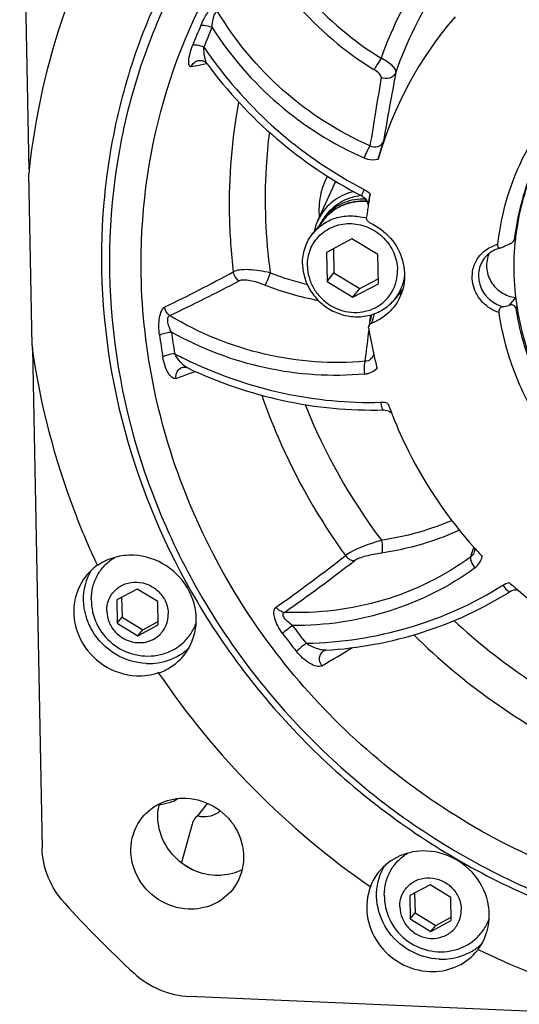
# Model space of a CAD drawing. Header units: millimetres. Extents: x -213 to 420, y -2 to 297.
# Tile 4 of 37: x 144 to 153, y 26 to 44. Entities that reach past the tile are written whole.
import ezdxf

# ---------------------------------------------------------------- set-up
doc = ezdxf.new("R2010")
doc.units = ezdxf.units.MM
doc.header["$LTSCALE"] = 23.1
doc.layers.add('COMPONENTS', color=7, linetype='CONTINUOUS')

msp = doc.modelspace()

# ---------------------------------------------------------------- linework, layer by layer
at = {"layer": 'COMPONENTS', "color": 7, "linetype": 'CONTINUOUS'}
for p, q in [((143.77502, 41.56092), (143.59378, 51.09089)), ((146.99523, 43.64791), (146.99543, 43.64795)), ((147.16439, 43.58371), (147.16435, 43.58376)), ((150.42333, 41.76952), (150.5204, 42.11255)), ((143.76853, 41.5081), (143.76733, 41.49629)), ((143.8297, 38.21709), (143.76733, 41.49629)), ((149.54908, 41.21774), (149.26801, 40.59094)), ((150.09185, 41.07592), (150.10632, 41.06841)), ((149.4036, 40.66822), (149.45674, 40.73475)), ((149.39701, 40.62793), (149.1753, 40.35035)), ((149.91996, 40.24846), (149.43733, 39.99242)), ((150.41315, 39.94957), (149.91996, 40.24846)), ((152.98995, 40.19839), (153.03387, 40.25337)), ((153.04248, 40.3308), (153.04098, 40.31892)), ((149.43733, 39.99242), (149.44788, 39.4375)), ((149.56978, 40.06269), (149.57856, 39.6011)), ((150.42371, 39.39465), (150.41315, 39.94957)), ((149.44788, 39.4375), (149.57856, 39.6011)), ((149.57856, 39.6011), (150.07175, 39.30222)), ((149.44788, 39.4375), (149.94107, 39.13861)), ((150.07175, 39.30222), (150.42193, 39.48799)), ((149.94107, 39.13861), (150.42371, 39.39465)), ((149.94107, 39.13861), (150.07175, 39.30222)), ((150.88902, 39.29123), (150.738, 39.10216)), ((150.64908, 39.0064), (150.6508, 39.00801)), ((143.83986, 38.15166), (144.02068, 28.64431)), ((146.78089, 37.79491), (146.78075, 37.79497)), ((145.07547, 34.02555), (145.07276, 34.03134)), ((145.82937, 33.57436), (145.44326, 33.36953)), ((145.53509, 33.41825), (145.5423, 33.03902)), ((146.22392, 33.33525), (145.82937, 33.57436)), ((145.44326, 33.36953), (145.4517, 32.92559)), ((146.23236, 32.89131), (146.22392, 33.33525)), ((145.4517, 32.92559), (145.5423, 33.03902)), ((145.5423, 33.03902), (145.93686, 32.79991)), ((145.4517, 32.92559), (145.84626, 32.68648)), ((145.84626, 32.68648), (146.23236, 32.89131)), ((145.93686, 32.79991), (146.23113, 32.95602)), ((145.84626, 32.68648), (145.93686, 32.79991)), ((149.38196, 32.39579), (149.38241, 32.39606)), ((149.41769, 32.40868), (149.42067, 32.40897)), ((149.42094, 32.40899), (149.42067, 32.40897)), ((146.24859, 31.98557), (146.23988, 31.97467)), ((146.24991, 29.46205), (146.46315, 29.51359)), ((147.16997, 29.49288), (146.98045, 29.25561)), ((146.87764, 29.09496), (146.67438, 28.36271)), ((146.96393, 29.23976), (146.98045, 29.25561)), ((150.27869, 27.91534), (150.26997, 27.90444)), ((151.40954, 27.93861), (151.02343, 27.73379)), ((151.11526, 27.7825), (151.12247, 27.40328)), ((151.80409, 27.69951), (151.40954, 27.93861)), ((151.02343, 27.73379), (151.03187, 27.28985)), ((151.81253, 27.25557), (151.80409, 27.69951)), ((151.03187, 27.28985), (151.12247, 27.40328)), ((151.12247, 27.40328), (151.51702, 27.16417)), ((151.03187, 27.28985), (151.42642, 27.05074)), ((151.42642, 27.05074), (151.81253, 27.25557)), ((151.51702, 27.16417), (151.8113, 27.32028)), ((151.42642, 27.05074), (151.51702, 27.16417)), ((156.46337, 25.38675), (146.82713, 25.8099))]:
    msp.add_line(p, q, dxfattribs=at)
at = {"layer": 'COMPONENTS', "color": 9, "linetype": 'CONTINUOUS'}
for p, q in [((146.86207, 43.53097), (146.97493, 43.55482)), ((146.97493, 43.55482), (147.09033, 43.57973)), ((147.09033, 43.57973), (147.15576, 43.59408)), ((153.01425, 40.25072), (153.0367, 40.27884)), ((153.03559, 39.13057), (152.91826, 38.98367)), ((153.06155, 38.96229), (153.03928, 38.93441)), ((150.26465, 38.67331), (150.27885, 38.80021)), ((150.23821, 38.44364), (150.24596, 38.51011)), ((146.85649, 37.69321), (146.93927, 37.72359)), ((146.82231, 37.68073), (146.85649, 37.69321)), ((152.22683, 34.32807), (152.24185, 34.3778))]:
    msp.add_line(p, q, dxfattribs=at)
at = {"layer": 'COMPONENTS', "color": 7, "linetype": 'CONTINUOUS'}
for points in [[(146.99523, 43.64791), (147.00303, 43.64939), (147.01882, 43.65117), (147.03561, 43.65137), (147.05315, 43.64975), (147.07121, 43.64611), (147.08927, 43.64036), (147.10717, 43.63234), (147.12438, 43.62208), (147.13991, 43.61016), (147.15368, 43.59677), (147.16436, 43.58376)], [(150.10632, 41.06841), (150.12521, 41.0575), (150.14373, 41.04434), (150.16099, 41.02941), (150.17671, 41.0129), (150.19064, 40.99504)], [(150.19064, 40.99504), (150.2026, 40.97607), (150.21243, 40.95627), (150.21997, 40.93596), (150.22518, 40.91547), (150.22803, 40.89512), (150.22855, 40.8752)], [(150.27976, 38.73834), (150.26909, 38.69174), (150.25835, 38.6467), (150.24755, 38.6032), (150.24207, 38.58184)], [(150.29413, 38.80439), (150.29035, 38.7865), (150.27976, 38.73834)], [(146.68575, 37.79827), (146.70059, 37.8025), (146.71915, 37.80532), (146.73696, 37.80558), (146.75333, 37.80366), (146.76715, 37.80026), (146.77804, 37.79621), (146.78075, 37.79498)], [(150.51791, 36.98914), (150.53657, 36.98879), (150.56244, 36.98554), (150.5876, 36.97928), (150.61193, 36.97013), (150.63497, 36.95831), (150.65633, 36.94413), (150.67593, 36.92767), (150.68084, 36.9225)], [(152.2498, 34.36901), (152.25058, 34.36628), (152.25412, 34.34355), (152.25476, 34.32071), (152.25245, 34.29817), (152.24698, 34.27567)], [(152.94338, 33.53316), (152.9608, 33.54277), (152.98306, 33.55163), (153.00623, 33.55746), (153.03014, 33.56032), (153.05438, 33.56021), (153.0785, 33.5572), (153.08531, 33.55552)], [(149.38196, 32.39579), (149.39463, 32.40223), (149.40678, 32.40648), (149.41616, 32.40848), (149.41769, 32.40868)]]:
    msp.add_lwpolyline(points, dxfattribs=at)
at = {"layer": 'COMPONENTS', "color": 9, "linetype": 'CONTINUOUS'}
for centre, radius, start, end in [((158.04988, 40.99964), 8.03782, 146.482077, 160.428601), ((158.01601, 40.87973), 7.69236, 147.040294, 160.678372), ((153.67177, 48.89724), 6.10761, 220.889093, 238.45482), ((153.64615, 48.8651), 6.32182, 220.889093, 238.45482), ((156.92478, 40.06173), 10.75846, 156.71297, 158.910486), ((156.95911, 40.09811), 10.56418, 156.700074, 158.89759), ((152.81195, 47.82147), 6.59004, 212.540493, 246.193968), ((154.02063, 48.58865), 8.35564, 214.121115, 216.116022), ((153.97735, 48.56842), 8.30876, 216.179271, 242.607615), ((294.85144, 16.7774), 146.53777, 169.522618, 170.0440124), ((285.32069, 20.45703), 136.76668, 170.3752978, 170.9287581), ((158.24945, 40.91355), 10.66576, 169.488413, 181.106409), ((150.58942, 40.75101), 1.14022, 148.592047, 155.837674), ((150.08446, 40.07872), 0.8799, 132.820459, 134.144265), ((150.08636, 40.07665), 0.88271, 130.770382, 132.819962), ((150.08771, 40.07509), 0.88476, 130.01381, 130.770853), ((158.52413, 40.91773), 10.94047, 181.100492, 186.81654), ((150.08378, 40.07933), 0.87898, 139.050354, 141.381933), ((150.08428, 40.0789), 0.87964, 137.494581, 139.050401), ((150.08441, 40.07879), 0.87981, 135.865369, 137.494556), ((150.08426, 40.07893), 0.87961, 134.144642, 135.865345), ((152.84721, 39.50574), 0.65274, 103.145425, 108.896218), ((132.43018, 67.73001), 31.97179, 295.825939, 298.449423), ((150.48599, 45.1342), 5.92567, 249.030394, 256.173221), ((132.79314, 67.70817), 31.98324, 295.276397, 297.923958), ((150.45193, 45.08054), 6.11669, 249.025519, 258.950143), ((145.41152, 40.1918), 5.1262, 342.42541, 344.520747), ((157.91078, 40.00879), 11.53072, 187.654803, 189.728007), ((157.89227, 39.97784), 11.74052, 187.650854, 189.724059), ((102.15342, 44.07563), 48.4135, 352.691698, 353.319604), ((150.45166, 45.50691), 8.40865, 242.322198, 244.53682), ((135.64364, 68.35973), 32.65216, 289.553746, 290.02048), ((159.4227, 41.23133), 11.18792, 201.719405, 216.961175), ((150.47969, 36.71606), 0.41838, 72.29646, 91.454833), ((128.17107, 61.93181), 35.15908, 305.282291, 307.963557), ((144.14032, 36.79751), 8.45516, 342.029318, 343.018507), ((128.42339, 61.99987), 35.24042, 304.994426, 307.697597), ((158.80935, 40.35696), 12.50367, 216.722401, 218.68647), ((159.70751, 41.43906), 11.54074, 227.178132, 245.055227), ((158.8038, 40.34385), 12.73259, 216.727346, 218.691415), ((159.64958, 41.36668), 12.17478, 225.372798, 244.100854), ((129.28222, 66.64704), 39.93939, 300.161081, 301.13127)]:
    msp.add_arc(centre, radius, start, end, dxfattribs=at)
at = {"layer": 'COMPONENTS', "color": 7, "linetype": 'CONTINUOUS'}
for centre, radius, start, end in [((157.24837, 39.84264), 7.09183, 139.143686, 164.234146), ((154.02176, 48.62603), 8.51166, 216.327621, 242.50258), ((157.21344, 40.13887), 13.51445, 173.959231, 174.185033), ((157.50126, 39.76803), 7.35573, 169.513782, 171.226362), ((150.18943, 40.09645), 0.98303, 95.535857, 98.007291), ((150.11994, 39.96723), 1.00107, 84.919187, 86.180583), ((150.10428, 40.10852), 0.89678, 135.960188, 141.382761), ((157.54305, 39.76173), 7.39799, 171.844791, 173.010404), ((157.52763, 39.76391), 7.38242, 171.447711, 171.844524), ((157.52111, 39.76488), 7.37582, 171.225693, 171.447686), ((150.18041, 40.18269), 0.99957, 155.906924, 168.018664), ((150.16422, 40.1889), 0.98226, 147.899062, 155.851918), ((150.10877, 40.10598), 0.90193, 151.672663, 153.485311), ((150.10749, 40.10667), 0.90048, 149.795163, 151.672647), ((150.1054, 40.10783), 0.89809, 141.393142, 149.791967), ((149.88852, 39.6541), 1.03483, 72.467583, 75.503716), ((150.19345, 40.17959), 1.01297, 168.00015, 168.398359), ((157.76643, 39.69684), 4.78435, 172.478178, 173.351988), ((157.83179, 39.7193), 4.82819, 174.353079, 174.591063), ((157.82413, 39.72007), 4.8205, 173.646894, 174.353203), ((157.81155, 39.72147), 4.80784, 172.861687, 173.646928), ((153.38897, 38.79897), 1.42267, 110.257437, 115.857893), ((150.35044, 40.04665), 0.97314, 298.008524, 302.14668), ((150.2934, 39.95851), 0.90189, 309.290933, 311.036361), ((150.05036, 39.65154), 0.88015, 313.016516, 321.377806), ((149.99935, 39.64805), 0.79904, 294.262054, 297.941205), ((158.00165, 39.77775), 7.85879, 189.033315, 192.790242), ((157.839, 40.14671), 14.14157, 187.842499, 188.11049), ((158.07302, 39.7936), 7.9319, 192.787755, 194.660345), ((158.22249, 39.83873), 8.08812, 199.682239, 201.139753), ((158.25702, 39.85195), 8.12509, 201.138907, 201.511989), ((158.57889, 40.03563), 8.49735, 221.838683, 223.389471), ((145.68502, 33.16225), 1.06075, 129.656705, 141.335171), ((145.68711, 33.15988), 1.06391, 125.249787, 129.6616), ((145.67813, 33.14918), 1.06359, 123.805412, 124.515107), ((158.6018, 40.05631), 8.52817, 228.207356, 229.054423), ((158.6121, 40.06816), 8.54386, 229.054338, 229.681111), ((158.59966, 40.05064), 8.52246, 229.668688, 249.746094), ((146.03219, 33.37378), 1.07543, 179.664785, 283.103835), ((146.08381, 33.23318), 1.07226, 300.814952, 306.5507), ((146.0871, 33.22873), 1.06673, 306.550889, 312.878245), ((145.88123, 33.03004), 1.10719, 288.779091, 289.377903), ((159.09254, 40.67029), 15.51789, 214.080806, 235.351402), ((147.18275, 29.01151), 0.31619, 141.390639, 147.496013), ((147.1834, 29.01097), 0.31704, 133.808096, 141.389526), ((147.11278, 29.7266), 0.48923, 254.307425, 261.452995), ((148.79781, 31.42576), 3.7271, 235.268742, 239.153316), ((151.2614, 27.51425), 1.06545, 141.468887, 158.517488), ((151.45306, 27.76224), 1.06044, 150.027351, 155.586248), ((159.46486, 41.13943), 20.22591, 222.042372, 227.389836), ((151.61236, 27.73803), 1.07543, 179.664785, 283.103835), ((151.66398, 27.59744), 1.07226, 300.814952, 306.5507), ((151.48844, 27.34937), 1.05426, 318.299635, 321.345843), ((151.66707, 27.59325), 1.06706, 306.551247, 312.349967), ((151.49266, 27.34596), 1.04883, 321.34755, 322.370813), ((151.48691, 27.33277), 1.0451, 323.135838, 323.898375), ((158.93812, 40.29842), 15.11683, 244.049368, 260.577292)]:
    msp.add_arc(centre, radius, start, end, dxfattribs=at)
for points, knots in [([(145.90767, 39.56651), (145.8865, 40.67935), (146.16864, 42.91187), (147.56798, 45.96357), (149.82148, 48.43993), (151.75944, 49.55993), (152.78585, 49.9651)], [0, 0, 0, 0, 0.25239073, 0.50149127, 0.74977476, 1, 1, 1, 1]), ([(148.65487, 47.99203), (148.24047, 47.58028), (147.47428, 46.69016), (146.54642, 45.19186), (145.85921, 43.56163), (145.28176, 41.25537), (145.22973, 38.21002), (146.06692, 35.25873), (147.21635, 33.08545), (148.6713, 31.06894), (150.99586, 28.94975), (154.34662, 27.26389), (156.8059, 26.79545), (158.02949, 26.74172)], [0, 0, 0, 0, 0.06024141, 0.12053003, 0.18103807, 0.24191751, 0.36487717, 0.49016055, 0.55373811, 0.61769662, 0.74587, 0.87370055, 1, 1, 1, 1]), ([(147.68166, 47.21238), (146.97588, 46.32876), (146.10752, 44.82744), (145.42699, 42.64937), (145.06258, 40.36422), (145.23355, 37.40988), (146.21344, 34.59527), (147.43023, 32.53982), (148.92077, 30.64381), (151.23452, 28.66352), (154.50879, 27.09351), (156.89111, 26.65608), (158.07671, 26.60402)], [0, 0, 0, 0, 0.12014558, 0.18076917, 0.24181841, 0.3651877, 0.49075386, 0.5543734, 0.61831517, 0.74633868, 0.87392111, 1, 1, 1, 1]), ([(144.85562, 45.58533), (144.71358, 45.26893), (144.19424, 43.97639), (143.88405, 42.60075), (143.77403, 41.56108)], [0, 0, 0, 0, 0.24910343, 1, 1, 1, 1]), ([(152.69876, 40.14138), (152.76435, 40.74336), (153.11762, 41.93124), (154.27085, 43.3834), (155.89148, 44.31073), (157.76449, 44.59711), (159.65317, 44.21864), (161.32855, 43.22825), (162.58958, 41.75059), (163.05617, 40.53862), (163.17536, 39.92037)], [0, 0, 0, 0, 0.12186089, 0.24269215, 0.3645186, 0.48884581, 0.61592124, 0.74468102, 0.87329276, 1, 1, 1, 1]), ([(153.98312, 42.60306), (153.72984, 42.27838), (153.308, 41.55352), (153.09513, 40.74283), (153.04248, 40.3308)], [0, 0, 0, 0, 0.49782683, 1, 1, 1, 1]), ([(153.93461, 42.54117), (153.69082, 42.22236), (153.28425, 41.51392), (153.07625, 40.7245), (153.02325, 40.32313)], [0, 0, 0, 0, 0.49781931, 1, 1, 1, 1]), ([(149.95808, 41.14965), (149.83051, 41.12084), (149.58519, 41.01445), (149.40075, 40.82023), (149.33214, 40.71088)], [0, 0, 0, 0, 0.50326252, 1, 1, 1, 1]), ([(150.23741, 40.92751), (150.23934, 40.93981), (150.24899, 40.99966), (150.25961, 41.05935), (150.26838, 41.10673)], [0, 0, 0, 0, 0.20529898, 1, 1, 1, 1]), ([(150.18663, 40.96608), (150.11128, 40.97111), (149.95982, 40.96404), (149.74294, 40.90105), (149.54932, 40.78903), (149.44275, 40.68519), (149.39701, 40.62793)], [0, 0, 0, 0, 0.25419308, 0.50510001, 0.75330061, 1, 1, 1, 1]), ([(149.45674, 40.73474), (149.49273, 40.77981), (149.57387, 40.86337), (149.71765, 40.96324), (149.87893, 41.03468), (149.99404, 41.06167), (150.0525, 41.06989)], [0, 0, 0, 0, 0.24749423, 0.49608082, 0.74669754, 1, 1, 1, 1]), ([(149.45962, 40.73192), (149.50485, 40.77869), (149.60624, 40.86292), (149.78245, 40.95403), (149.97584, 41.00677), (150.11016, 41.01485), (150.17729, 41.01221)], [0, 0, 0, 0, 0.24632726, 0.49455019, 0.74562051, 1, 1, 1, 1]), ([(149.07179, 39.73125), (149.06972, 39.83997), (149.10906, 40.05965), (149.29642, 40.33547), (149.58169, 40.51161), (149.91825, 40.56107), (150.25434, 40.47941), (150.54093, 40.28029), (150.73659, 39.99359), (150.78712, 39.76724), (150.78924, 39.65583)], [0, 0, 0, 0, 0.12258476, 0.24354039, 0.3652809, 0.48972874, 0.6171622, 0.74614398, 0.87438529, 1, 1, 1, 1]), ([(149.1753, 40.35035), (149.23003, 40.41887), (149.36174, 40.5407), (149.60522, 40.65758), (149.87566, 40.70099), (150.05878, 40.67894), (150.14756, 40.65599)], [0, 0, 0, 0, 0.24492035, 0.49233616, 0.74391523, 1, 1, 1, 1]), ([(150.26209, 40.55661), (150.24233, 40.56562), (150.2078, 40.59576), (150.19747, 40.64101), (150.20004, 40.66198)], [0, 0, 0, 0, 0.50684972, 1, 1, 1, 1]), ([(150.26209, 40.55661), (150.41085, 40.48876), (150.68081, 40.28682), (150.91896, 39.84975), (150.94549, 39.36072), (150.81012, 39.06426), (150.71414, 38.94411)], [0, 0, 0, 0, 0.25686264, 0.51106053, 0.7584126, 1, 1, 1, 1]), ([(148.98083, 39.76911), (148.97884, 39.87351), (149.00967, 40.08328), (149.11102, 40.26986), (149.1753, 40.35035)], [0, 0, 0, 0, 0.50340351, 1, 1, 1, 1]), ([(152.99003, 40.19844), (152.98338, 40.19022), (152.95651, 40.16279), (152.92234, 40.14321), (152.89639, 40.13364)], [0, 0, 0, 0, 0.27648236, 1, 1, 1, 1]), ([(153.02509, 40.17442), (152.98027, 39.70099), (153.03213, 38.72736), (153.3547, 37.80866), (153.57516, 37.37753)], [0, 0, 0, 0, 0.49548175, 1, 1, 1, 1]), ([(152.72194, 40.06582), (152.69491, 40.05837), (152.59122, 40.02143), (152.49953, 39.95114), (152.44843, 39.88716)], [0, 0, 0, 0, 0.25510734, 1, 1, 1, 1]), ([(152.53624, 39.97445), (152.49722, 39.8921), (152.46182, 39.70096), (152.55064, 39.42372), (152.75426, 39.21102), (152.94098, 39.1419), (153.03559, 39.13057)], [0, 0, 0, 0, 0.24227024, 0.49194033, 0.74667816, 1, 1, 1, 1]), ([(152.71489, 40.08052), (152.71133, 40.08361), (152.69753, 40.10161), (152.69705, 40.12603), (152.69894, 40.14335)], [0, 0, 0, 0, 0.21302736, 1, 1, 1, 1]), ([(148.98083, 39.76911), (148.98262, 39.67481), (149.01506, 39.48405), (149.14267, 39.22274), (149.30621, 39.04029), (149.4631, 38.92472), (149.6336, 38.83195), (149.86625, 38.76199), (150.15407, 38.75957), (150.4259, 38.83924), (150.58195, 38.94411), (150.64908, 39.0064)], [0, 0, 0, 0, 0.12408948, 0.25033605, 0.37795276, 0.44204798, 0.50601369, 0.63264803, 0.75723768, 0.87951839, 1, 1, 1, 1]), ([(149.07179, 39.73125), (149.07316, 39.6592), (149.09494, 39.51375), (149.18078, 39.30974), (149.31433, 39.13033), (149.48711, 38.98694), (149.68819, 38.88852), (149.90502, 38.84143), (150.12373, 38.84878), (150.26289, 38.89038), (150.32768, 38.91959)], [0, 0, 0, 0, 0.12331625, 0.2485472, 0.37519928, 0.50241736, 0.62922159, 0.75472787, 0.87835982, 1, 1, 1, 1]), ([(150.37375, 38.94216), (150.43743, 38.97593), (150.55595, 39.06124), (150.69116, 39.23316), (150.77412, 39.43651), (150.79063, 39.58281), (150.78924, 39.65583)], [0, 0, 0, 0, 0.24942613, 0.49775926, 0.74728924, 1, 1, 1, 1]), ([(169.55329, 36.57227), (169.44447, 35.86699), (169.09172, 34.47844), (168.16975, 32.54544), (166.88838, 30.83603), (165.29261, 29.4111), (163.43841, 28.31989), (161.39078, 27.59976), (159.22095, 27.2747), (157.00383, 27.35491), (154.81542, 27.83676), (152.73035, 28.70308), (150.81958, 29.92391), (149.14811, 31.45753), (147.77297, 33.25173), (146.74139, 35.24582), (146.08904, 37.37093), (145.92152, 38.83778), (145.90767, 39.56651)], [0, 0, 0, 0, 0.06104295, 0.12164474, 0.18205972, 0.24257387, 0.30345746, 0.36492614, 0.42711095, 0.49004246, 0.55364992, 0.61777377, 0.68218842, 0.74663173, 0.81083789, 0.87457161, 0.93765365, 1, 1, 1, 1]), ([(150.738, 39.10216), (150.7876, 39.16427), (150.87055, 39.30327), (150.91317, 39.45934), (150.92404, 39.53876)], [0, 0, 0, 0, 0.49788149, 1, 1, 1, 1]), ([(150.71414, 38.94411), (150.63389, 38.84365), (150.49625, 38.72998), (150.33919, 38.65922), (150.29846, 38.64395)], [0, 0, 0, 0, 0.74720255, 1, 1, 1, 1]), ([(152.72367, 38.84364), (152.71981, 38.87017), (152.7245, 38.92277), (152.76893, 38.95555), (152.7898, 38.95835)], [0, 0, 0, 0, 0.56016365, 1, 1, 1, 1]), ([(153.47246, 36.78296), (153.27987, 37.09865), (152.95765, 37.76563), (152.77605, 38.48406), (152.7234, 38.8457)], [0, 0, 0, 0, 0.50295907, 1, 1, 1, 1]), ([(153.0393, 38.93443), (153.03717, 38.94837), (153.02306, 38.97348), (152.97645, 38.99269), (152.94037, 38.98938), (152.91826, 38.98367)], [0, 0, 0, 0, 0.28951772, 0.53096851, 1, 1, 1, 1]), ([(153.03928, 38.93441), (153.06039, 38.79644), (153.1683, 38.24474), (153.3674, 37.71128), (153.56079, 37.33587)], [0, 0, 0, 0, 0.24840492, 1, 1, 1, 1]), ([(145.07276, 34.03134), (144.91931, 34.35926), (144.35763, 35.68197), (143.99048, 37.08776), (143.83888, 38.15158)], [0, 0, 0, 0, 0.25201545, 1, 1, 1, 1]), ([(146.7809, 37.79491), (147.36338, 37.51686), (148.58918, 37.09552), (149.88037, 36.9723), (150.51789, 36.98914)], [0, 0, 0, 0, 0.50299952, 1, 1, 1, 1]), ([(150.69791, 36.87252), (150.78783, 36.64439), (151.18993, 35.74471), (151.75477, 34.91865), (152.24815, 34.36759)], [0, 0, 0, 0, 0.24897929, 1, 1, 1, 1]), ([(144.95678, 33.38007), (144.95725, 33.45995), (144.97759, 33.61943), (145.06633, 33.84231), (145.20791, 34.03466), (145.33193, 34.13473), (145.39896, 34.17612)], [0, 0, 0, 0, 0.252649, 0.50237438, 0.75084719, 1, 1, 1, 1]), ([(145.76361, 34.21836), (145.64409, 34.22361), (145.4041, 34.1981), (145.18392, 34.09827), (145.08638, 34.03295)], [0, 0, 0, 0, 0.50470872, 1, 1, 1, 1]), ([(146.72302, 32.31589), (146.85257, 32.47807), (147.01726, 32.89814), (146.8775, 33.55776), (146.42167, 34.06425), (145.98186, 34.20878), (145.76361, 34.21836)], [0, 0, 0, 0, 0.2413046, 0.49035864, 0.74603211, 1, 1, 1, 1]), ([(144.85677, 33.82497), (144.72719, 33.66282), (144.56255, 33.24271), (144.70229, 32.58312), (145.15812, 32.07662), (145.59793, 31.93209), (145.81619, 31.9225)], [0, 0, 0, 0, 0.24130032, 0.49035545, 0.74603052, 1, 1, 1, 1]), ([(146.00349, 32.157), (145.79857, 32.166), (145.38567, 32.29411), (144.93671, 32.74751), (144.75521, 33.35222), (144.85773, 33.76188), (144.95633, 33.93132)], [0, 0, 0, 0, 0.25311612, 0.50834542, 0.75809008, 1, 1, 1, 1]), ([(145.25232, 33.15613), (145.25091, 33.23026), (145.27773, 33.38004), (145.40547, 33.5681), (145.59997, 33.68819), (145.82945, 33.72192), (146.0586, 33.66624), (146.25401, 33.53048), (146.38741, 33.335), (146.42186, 33.18067), (146.42331, 33.10471)], [0, 0, 0, 0, 0.12258476, 0.24354039, 0.3652809, 0.48972874, 0.6171622, 0.74614398, 0.87438529, 1, 1, 1, 1]), ([(149.42093, 32.40899), (150.04508, 32.44794), (151.28065, 32.67563), (152.4216, 33.20419), (152.9434, 33.53317)], [0, 0, 0, 0, 0.50343, 1, 1, 1, 1]), ([(145.25232, 33.15613), (145.25376, 33.08017), (145.28822, 32.92584), (145.42162, 32.73036), (145.61702, 32.5946), (145.84618, 32.53892), (146.07565, 32.57265), (146.27015, 32.69274), (146.3979, 32.8808), (146.42472, 33.03058), (146.42331, 33.10471)], [0, 0, 0, 0, 0.12561471, 0.25385602, 0.3828378, 0.51027126, 0.6347191, 0.75645961, 0.87741524, 1, 1, 1, 1]), ([(146.27601, 32.32635), (146.35372, 32.34444), (146.50457, 32.39944), (146.70216, 32.53498), (146.85841, 32.71524), (146.92867, 32.85807), (146.95428, 32.93247)], [0, 0, 0, 0, 0.25262745, 0.50236866, 0.75084755, 1, 1, 1, 1]), ([(146.00349, 32.157), (146.05887, 32.15457), (146.27689, 32.15999), (146.49359, 32.22909), (146.63309, 32.31229)], [0, 0, 0, 0, 0.25444426, 1, 1, 1, 1]), ([(146.23988, 31.97467), (146.28728, 31.99134), (146.47002, 32.06971), (146.63042, 32.19997), (146.72302, 32.31589)], [0, 0, 0, 0, 0.25298264, 1, 1, 1, 1]), ([(145.92531, 29.21871), (146.02232, 29.34017), (146.28324, 29.54012), (146.60567, 29.59643), (146.76465, 29.58945)], [0, 0, 0, 0, 0.49415268, 1, 1, 1, 1]), ([(147.31885, 28.11842), (147.15535, 28.12559), (146.82605, 28.21594), (146.43695, 28.54055), (146.21681, 28.99241), (146.21622, 29.32828), (146.25366, 29.48262)], [0, 0, 0, 0, 0.25131275, 0.50534626, 0.75611778, 1, 1, 1, 1]), ([(146.76465, 29.58945), (146.9647, 29.58067), (147.36784, 29.44821), (147.78568, 28.98397), (147.91382, 28.37939), (147.76295, 27.99432), (147.64421, 27.84566)], [0, 0, 0, 0, 0.25396805, 0.50964157, 0.75869679, 1, 1, 1, 1]), ([(147.04007, 29.2428), (147.10611, 29.23287), (147.2424, 29.24012), (147.36234, 29.30645), (147.41057, 29.35004)], [0, 0, 0, 0, 0.50672996, 1, 1, 1, 1]), ([(146.80486, 27.47492), (146.60481, 27.4837), (146.20168, 27.61616), (145.78384, 28.08039), (145.6557, 28.68498), (145.80656, 29.07005), (145.92531, 29.21871)], [0, 0, 0, 0, 0.25396805, 0.50964157, 0.75869679, 1, 1, 1, 1]), ([(144.4441, 27.59455), (144.31444, 27.73834), (144.10478, 28.06979), (144.02429, 28.45457), (144.02068, 28.64431)], [0, 0, 0, 0, 0.50500926, 1, 1, 1, 1]), ([(151.34378, 28.58262), (151.1703, 28.59024), (150.81846, 28.52876), (150.53377, 28.31053), (150.42794, 28.17796)], [0, 0, 0, 0, 0.50584253, 1, 1, 1, 1]), ([(150.53695, 27.74433), (150.53742, 27.82438), (150.55784, 27.9842), (150.64696, 28.2075), (150.78912, 28.40006), (150.91361, 28.50012), (150.98088, 28.54146)], [0, 0, 0, 0, 0.25264513, 0.5023636, 0.7508348, 1, 1, 1, 1]), ([(152.33132, 26.71698), (152.45159, 26.88191), (152.59713, 27.29981), (152.44403, 27.94323), (151.98985, 28.43368), (151.55805, 28.57321), (151.34378, 28.58262)], [0, 0, 0, 0, 0.24145881, 0.49073072, 0.74628539, 1, 1, 1, 1]), ([(147.82978, 28.22463), (147.71287, 28.16646), (147.53831, 28.11935), (147.36321, 28.11647), (147.31885, 28.11842)], [0, 0, 0, 0, 0.74625375, 1, 1, 1, 1]), ([(151.58366, 26.52125), (151.38793, 26.52985), (150.99359, 26.64728), (150.55153, 27.0653), (150.34609, 27.63153), (150.40968, 28.02921), (150.48744, 28.20055)], [0, 0, 0, 0, 0.25249876, 0.50734947, 0.75750237, 1, 1, 1, 1]), ([(150.83249, 27.52039), (150.83108, 27.59452), (150.85789, 27.7443), (150.98564, 27.93236), (151.18014, 28.05245), (151.40962, 28.08617), (151.63877, 28.0305), (151.83417, 27.89474), (151.96758, 27.69926), (152.00203, 27.54493), (152.00348, 27.46897)], [0, 0, 0, 0, 0.12258476, 0.24354039, 0.3652809, 0.48972874, 0.6171622, 0.74614398, 0.87438529, 1, 1, 1, 1]), ([(147.64421, 27.84566), (147.54719, 27.7242), (147.28627, 27.52425), (146.96384, 27.46794), (146.80486, 27.47492)], [0, 0, 0, 0, 0.49415268, 1, 1, 1, 1]), ([(150.27396, 27.90311), (150.20907, 27.73184), (150.16853, 27.34355), (150.38718, 26.80197), (150.824, 26.40597), (151.20649, 26.2951), (151.39636, 26.28676)], [0, 0, 0, 0, 0.24293605, 0.49331985, 0.74791538, 1, 1, 1, 1]), ([(150.83249, 27.52039), (150.83393, 27.44443), (150.86839, 27.29009), (151.00179, 27.09462), (151.19719, 26.95886), (151.42635, 26.90318), (151.65582, 26.9369), (151.85032, 27.05699), (151.97807, 27.24505), (152.00489, 27.39484), (152.00348, 27.46897)], [0, 0, 0, 0, 0.12561471, 0.25385602, 0.3828378, 0.51027126, 0.6347191, 0.75645961, 0.87741524, 1, 1, 1, 1]), ([(151.85618, 26.6906), (151.93408, 26.70874), (152.0853, 26.76392), (152.28327, 26.90001), (152.43963, 27.08098), (152.50974, 27.22434), (152.53523, 27.299)], [0, 0, 0, 0, 0.25262311, 0.50235619, 0.75083324, 1, 1, 1, 1]), ([(151.39636, 26.28676), (151.56048, 26.27955), (151.89262, 26.3336), (152.16877, 26.52814), (152.27559, 26.64804)], [0, 0, 0, 0, 0.50568928, 1, 1, 1, 1]), ([(151.58366, 26.52125), (151.63904, 26.51882), (151.85706, 26.52424), (152.07376, 26.59334), (152.21326, 26.67655)], [0, 0, 0, 0, 0.25444426, 1, 1, 1, 1]), ([(145.77179, 26.25363), (145.91526, 26.12166), (146.24802, 25.90669), (146.63477, 25.81835), (146.82713, 25.8099)], [0, 0, 0, 0, 0.50307365, 1, 1, 1, 1])]:
    msp.add_open_spline(points, degree=3, knots=knots, dxfattribs=at)
at = {"layer": 'COMPONENTS', "color": 9, "linetype": 'CONTINUOUS'}
for points, knots in [([(147.04275, 44.31495), (147.06432, 44.36513), (147.11258, 44.46385), (147.19431, 44.60027), (147.27511, 44.70417), (147.33341, 44.7621), (147.36187, 44.77188)], [0, 0, 0, 0, 0.29041901, 0.58444327, 0.83999289, 1, 1, 1, 1]), ([(147.25646, 44.27684), (147.25984, 44.34135), (147.27531, 44.43889), (147.30613, 44.54049), (147.34558, 44.58764), (147.36355, 44.58515)], [0, 0, 0, 0, 0.57120044, 0.83956926, 1, 1, 1, 1]), ([(150.26455, 42.02), (149.66619, 42.28362), (148.54636, 43.00075), (147.69704, 44.02429), (147.36358, 44.58512)], [0, 0, 0, 0, 0.50052607, 1, 1, 1, 1]), ([(147.04275, 44.31495), (147.05351, 44.32061), (147.08395, 44.32468), (147.15712, 44.3165), (147.21635, 44.29561), (147.25646, 44.27684)], [0, 0, 0, 0, 0.16480788, 0.39993962, 1, 1, 1, 1]), ([(146.86207, 43.53097), (146.85369, 43.52921), (146.83309, 43.53246), (146.81711, 43.56252), (146.81148, 43.60199), (146.8129, 43.65344), (146.82159, 43.71411), (146.84317, 43.8095), (146.86761, 43.88286), (146.88693, 43.9329)], [0, 0, 0, 0, 0.05851475, 0.12385529, 0.21485503, 0.33238487, 0.4731332, 0.63347949, 1, 1, 1, 1]), ([(147.10318, 43.90102), (147.06234, 43.91846), (147.0022, 43.9374), (146.92837, 43.94347), (146.89778, 43.93873), (146.88693, 43.9329)], [0, 0, 0, 0, 0.59819821, 0.83407734, 1, 1, 1, 1]), ([(147.16436, 43.58373), (147.15129, 43.60152), (147.13246, 43.64727), (147.10761, 43.75312), (147.10223, 43.84066), (147.10318, 43.90102)], [0, 0, 0, 0, 0.20271875, 0.44547246, 1, 1, 1, 1]), ([(146.86207, 43.53096), (146.87308, 43.55976), (146.90872, 43.61257), (146.9658, 43.6415), (146.99523, 43.6479)], [0, 0, 0, 0, 0.50590553, 1, 1, 1, 1]), ([(150.47645, 43.69216), (150.45096, 43.64893), (150.40594, 43.57686), (150.36026, 43.5049), (150.33876, 43.47747)], [0, 0, 0, 0, 0.59018736, 1, 1, 1, 1]), ([(150.75692, 43.4249), (150.76033, 43.4444), (150.74157, 43.49524), (150.65076, 43.59283), (150.55161, 43.65439), (150.47645, 43.69216)], [0, 0, 0, 0, 0.14797224, 0.37107691, 1, 1, 1, 1]), ([(150.47914, 43.32358), (150.481, 43.3345), (150.47127, 43.36257), (150.42614, 43.41767), (150.37639, 43.45441), (150.33876, 43.47747)], [0, 0, 0, 0, 0.15480808, 0.38353318, 1, 1, 1, 1]), ([(150.7569, 43.42491), (150.73939, 43.37552), (150.64976, 43.28983), (150.52892, 43.29952), (150.47914, 43.32358)], [0, 0, 0, 0, 0.4866148, 1, 1, 1, 1]), ([(148.34801, 42.28141), (148.32009, 42.06055), (148.23738, 41.16914), (148.27382, 40.26705), (148.36536, 39.60098)], [0, 0, 0, 0, 0.24874881, 1, 1, 1, 1]), ([(150.5204, 42.11256), (150.50494, 42.06531), (150.42305, 41.97998), (150.30966, 41.99671), (150.26454, 42.02)], [0, 0, 0, 0, 0.49469785, 1, 1, 1, 1]), ([(150.26454, 42.02), (150.24344, 41.99253), (150.20622, 41.91536), (150.17075, 41.83864), (150.15209, 41.79206)], [0, 0, 0, 0, 0.40842741, 1, 1, 1, 1]), ([(150.15194, 41.79213), (150.17338, 41.78268), (150.2601, 41.75238), (150.35742, 41.75158), (150.42333, 41.76954)], [0, 0, 0, 0, 0.25540593, 1, 1, 1, 1]), ([(149.45481, 41.44425), (149.39118, 41.32725), (149.2987, 41.07036), (149.28632, 40.79796), (149.29928, 40.6634)], [0, 0, 0, 0, 0.4962664, 1, 1, 1, 1]), ([(150.15454, 41.19106), (150.14681, 41.17512), (150.13384, 41.14705), (150.1158, 41.10745), (150.11011, 41.08675), (150.10329, 41.06994), (150.10633, 41.06842)], [0, 0, 0, 0, 0.40125629, 0.71874731, 0.92306389, 1, 1, 1, 1]), ([(149.51883, 40.75273), (149.61174, 40.83073), (149.8349, 40.95034), (150.08625, 40.97318), (150.20982, 40.96155)], [0, 0, 0, 0, 0.49428061, 1, 1, 1, 1]), ([(152.7234, 38.8457), (152.60737, 38.88265), (152.39163, 39.01721), (152.20579, 39.34209), (152.20319, 39.71107), (152.33328, 39.91992), (152.41836, 39.99627)], [0, 0, 0, 0, 0.257018, 0.51181843, 0.7587399, 1, 1, 1, 1]), ([(152.44844, 39.88716), (152.39051, 39.81459), (152.31197, 39.63204), (152.34682, 39.33598), (152.51616, 39.08542), (152.69499, 38.98506), (152.7898, 38.95835)], [0, 0, 0, 0, 0.24132076, 0.48920911, 0.74402666, 1, 1, 1, 1]), ([(148.36536, 39.60098), (148.2296, 39.63329), (148.03287, 39.66548), (147.79563, 39.66214), (147.69617, 39.64036), (147.66099, 39.6192)], [0, 0, 0, 0, 0.58619695, 0.82752891, 1, 1, 1, 1]), ([(148.36536, 39.60098), (148.34928, 39.55347), (148.31743, 39.47544), (148.28338, 39.39659), (148.26245, 39.36914)], [0, 0, 0, 0, 0.59232085, 1, 1, 1, 1]), ([(148.26245, 39.36914), (148.17051, 39.40436), (148.03561, 39.44649), (147.86977, 39.46818), (147.79652, 39.46233), (147.77087, 39.44874)], [0, 0, 0, 0, 0.58426935, 0.82777714, 1, 1, 1, 1]), ([(146.25626, 38.41475), (146.2416, 38.52361), (146.24029, 38.68498), (146.28462, 38.86551), (146.3302, 38.93796), (146.35833, 38.95151)], [0, 0, 0, 0, 0.58394412, 0.83402899, 1, 1, 1, 1]), ([(146.48281, 38.47292), (146.46815, 38.50206), (146.44179, 38.56457), (146.41017, 38.65601), (146.40498, 38.78053), (146.44948, 38.78707)], [0, 0, 0, 0, 0.29646542, 0.59135288, 1, 1, 1, 1]), ([(150.1736, 37.91703), (149.53617, 37.85778), (148.22321, 37.95286), (147.00715, 38.45166), (146.44952, 38.78705)], [0, 0, 0, 0, 0.49591755, 1, 1, 1, 1]), ([(146.25626, 38.41475), (146.28291, 38.43427), (146.3607, 38.45691), (146.4375, 38.4698), (146.48281, 38.47292)], [0, 0, 0, 0, 0.42106798, 1, 1, 1, 1]), ([(150.16144, 37.67237), (149.53455, 37.6141), (148.24519, 37.69732), (147.04058, 38.15961), (146.48281, 38.47285)], [0, 0, 0, 0, 0.49601395, 1, 1, 1, 1]), ([(146.54592, 38.05984), (146.50072, 38.05508), (146.42411, 38.03958), (146.34701, 38.01476), (146.32043, 37.99483)], [0, 0, 0, 0, 0.5776995, 1, 1, 1, 1]), ([(146.57203, 37.59069), (146.51412, 37.57012), (146.41222, 37.69097), (146.35727, 37.83375), (146.32992, 37.93928), (146.32043, 37.99483)], [0, 0, 0, 0, 0.36840867, 0.66219125, 1, 1, 1, 1]), ([(146.78076, 37.79495), (146.73091, 37.81878), (146.64381, 37.9062), (146.57652, 38.00388), (146.54592, 38.05984)], [0, 0, 0, 0, 0.46418619, 1, 1, 1, 1]), ([(146.83653, 37.91506), (147.40308, 37.64532), (148.59495, 37.2376), (149.84969, 37.11795), (150.46907, 37.13431)], [0, 0, 0, 0, 0.50316474, 1, 1, 1, 1]), ([(150.17359, 37.91703), (150.16602, 37.90649), (150.15707, 37.87371), (150.1487, 37.79204), (150.15379, 37.72157), (150.1616, 37.67238)], [0, 0, 0, 0, 0.15710866, 0.39709351, 1, 1, 1, 1]), ([(150.33539, 38.05011), (150.32766, 38.01379), (150.28616, 37.94422), (150.21039, 37.91861), (150.17359, 37.91703)], [0, 0, 0, 0, 0.50210106, 1, 1, 1, 1]), ([(146.572, 37.59069), (146.56562, 37.63324), (146.57771, 37.72263), (146.64634, 37.78399), (146.68428, 37.79774)], [0, 0, 0, 0, 0.51607365, 1, 1, 1, 1]), ([(150.16144, 37.67237), (150.18408, 37.67447), (150.27184, 37.69002), (150.35393, 37.73791), (150.39936, 37.78613)], [0, 0, 0, 0, 0.2555341, 1, 1, 1, 1]), ([(148.20325, 37.26913), (148.29702, 36.9982), (148.71422, 35.92407), (149.29185, 34.91284), (149.79954, 34.21232)], [0, 0, 0, 0, 0.24890564, 1, 1, 1, 1]), ([(150.46909, 37.13407), (150.47235, 37.09862), (150.48005, 37.05132), (150.49746, 37.00311), (150.51183, 36.98899), (150.51789, 36.98916)], [0, 0, 0, 0, 0.67585035, 0.8848643, 1, 1, 1, 1]), ([(151.82483, 34.88244), (151.71846, 34.83663), (151.28499, 34.66672), (150.82903, 34.55474), (150.48307, 34.50433)], [0, 0, 0, 0, 0.24884087, 1, 1, 1, 1]), ([(151.97028, 34.69675), (151.85293, 34.64334), (151.37372, 34.4456), (150.86625, 34.31702), (150.48103, 34.26089)], [0, 0, 0, 0, 0.24879416, 1, 1, 1, 1]), ([(150.48307, 34.50433), (150.34753, 34.46457), (150.15448, 34.39911), (149.928, 34.29685), (149.83425, 34.24202), (149.79954, 34.21232)], [0, 0, 0, 0, 0.56779379, 0.81636429, 1, 1, 1, 1]), ([(150.48307, 34.50433), (150.49339, 34.45569), (150.50183, 34.3857), (150.49662, 34.30419), (150.4885, 34.27135), (150.48103, 34.26089)], [0, 0, 0, 0, 0.60460428, 0.84372366, 1, 1, 1, 1]), ([(152.18299, 34.18884), (151.68305, 33.82215), (150.53451, 33.25581), (149.26545, 33.10511), (148.63366, 33.13064)], [0, 0, 0, 0, 0.49508942, 1, 1, 1, 1]), ([(149.79954, 34.21232), (149.81907, 34.18338), (149.8706, 34.13483), (149.93954, 34.11557), (149.97269, 34.11592)], [0, 0, 0, 0, 0.51287724, 1, 1, 1, 1]), ([(150.48103, 34.26089), (150.38223, 34.2465), (150.23971, 34.21951), (150.0707, 34.16784), (149.99873, 34.13602), (149.97269, 34.11592)], [0, 0, 0, 0, 0.56343179, 0.81439143, 1, 1, 1, 1]), ([(152.18299, 34.18883), (152.17655, 34.17948), (152.17506, 34.14771), (152.19781, 34.07452), (152.23354, 34.01685), (152.26331, 33.97881)], [0, 0, 0, 0, 0.14680329, 0.3756747, 1, 1, 1, 1]), ([(152.26317, 33.97871), (151.77146, 33.61806), (150.64951, 33.05313), (149.40829, 32.87484), (148.78714, 32.88053)], [0, 0, 0, 0, 0.49537701, 1, 1, 1, 1]), ([(149.04926, 32.54144), (149.71107, 32.55531), (151.02705, 32.75373), (152.24225, 33.30019), (152.79331, 33.64762)], [0, 0, 0, 0, 0.50400361, 1, 1, 1, 1]), ([(152.79344, 33.64743), (152.81757, 33.61227), (152.85205, 33.5664), (152.92441, 33.52131), (152.94337, 33.53317)], [0, 0, 0, 0, 0.65593561, 1, 1, 1, 1]), ([(148.59875, 32.72966), (148.5654, 32.77433), (148.50646, 32.86911), (148.43821, 33.02373), (148.42083, 33.18973), (148.47915, 33.23089)], [0, 0, 0, 0, 0.30956019, 0.60361921, 1, 1, 1, 1]), ([(148.63363, 33.13064), (148.58762, 33.13545), (148.52646, 33.16787), (148.48783, 33.21714), (148.47915, 33.23089)], [0, 0, 0, 0, 0.7399282, 1, 1, 1, 1]), ([(148.78707, 32.88059), (148.7604, 32.89926), (148.70999, 32.93868), (148.65453, 32.99471), (148.62184, 33.04339), (148.60713, 33.07787), (148.60841, 33.11264), (148.62502, 33.12668), (148.63361, 33.13063)], [0, 0, 0, 0, 0.29446474, 0.57791363, 0.70844104, 0.822662, 0.91444914, 1, 1, 1, 1]), ([(148.59875, 32.72966), (148.62298, 32.75479), (148.68543, 32.80607), (148.74963, 32.85457), (148.78707, 32.88059)], [0, 0, 0, 0, 0.43356835, 1, 1, 1, 1]), ([(149.04967, 32.54094), (149.01325, 32.5135), (148.95065, 32.46284), (148.88966, 32.40985), (148.86571, 32.38438)], [0, 0, 0, 0, 0.56600643, 1, 1, 1, 1]), ([(149.34777, 32.41462), (149.32228, 32.41924), (149.21739, 32.44721), (149.11874, 32.49599), (149.04967, 32.54094)], [0, 0, 0, 0, 0.23915111, 1, 1, 1, 1]), ([(149.34908, 32.11479), (149.31944, 32.09757), (149.23069, 32.09989), (149.05677, 32.18346), (148.93647, 32.29595), (148.86571, 32.38438)], [0, 0, 0, 0, 0.17712278, 0.41477791, 1, 1, 1, 1]), ([(149.34904, 32.11479), (149.31654, 32.15824), (149.2803, 32.26699), (149.34004, 32.37095), (149.38196, 32.39579)], [0, 0, 0, 0, 0.52681907, 1, 1, 1, 1])]:
    msp.add_open_spline(points, degree=3, knots=knots, dxfattribs=at)
for points in [[(150.15464, 41.19127), (150.19658, 41.16955), (150.23559, 41.14076), (150.26839, 41.10677)], [(152.41836, 39.99627), (152.48083, 40.05234), (152.55639, 40.09611), (152.63581, 40.1233)], [(147.66099, 39.6192), (147.6671, 39.55187), (147.71182, 39.48164), (147.77087, 39.44874)], [(146.44949, 38.78707), (146.39828, 38.8232), (146.36213, 38.88895), (146.35833, 38.95151)], [(152.24584, 34.27224), (152.23453, 34.23932), (152.21151, 34.2088), (152.18299, 34.18883)], [(152.26317, 33.97871), (152.33328, 34.03014), (152.38649, 34.11315), (152.40386, 34.19834)], [(152.79331, 33.64762), (152.83131, 33.67159), (152.87432, 33.68895), (152.91832, 33.69804)], [(149.42067, 32.40897), (149.39634, 32.40747), (149.37175, 32.41027), (149.34777, 32.41462)]]:
    msp.add_open_spline(points, degree=3, dxfattribs=at)
at = {"layer": 'COMPONENTS', "color": 7, "linetype": 'CONTINUOUS'}
for points in [[(153.01426, 40.25074), (153.01204, 40.23166), (153.0021, 40.21339), (152.99003, 40.19844)], [(152.75117, 40.07303), (152.7391, 40.07039), (152.72421, 40.07242), (152.71489, 40.08052)], [(152.76848, 40.07919), (152.76297, 40.07652), (152.75715, 40.07434), (152.75117, 40.07303)], [(152.7898, 38.95835), (152.83305, 38.96417), (152.876, 38.97276), (152.91826, 38.98367)], [(150.24033, 38.54385), (150.23834, 38.55637), (150.23892, 38.56956), (150.24208, 38.58184)], [(150.24208, 38.58184), (150.24904, 38.60892), (150.27228, 38.63414), (150.29846, 38.64395)], [(145.81619, 31.9225), (145.95792, 31.91628), (146.10334, 31.93612), (146.23766, 31.98179)], [(146.46315, 29.51359), (146.51285, 29.5256), (146.56107, 29.5499), (146.59983, 29.58325)], [(146.91609, 29.18142), (146.89914, 29.15482), (146.88608, 29.12535), (146.87764, 29.09496)]]:
    msp.add_open_spline(points, degree=3, dxfattribs=at)

doc.saveas('drawing.dxf')
